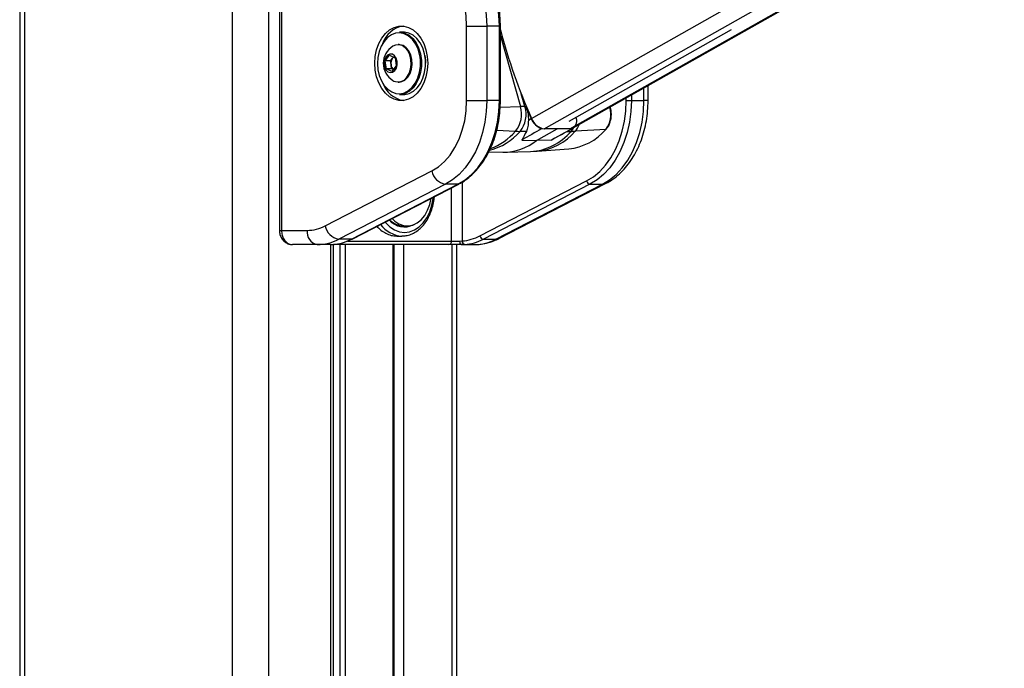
# Model space of a CAD drawing. Header units: millimetres. Extents: x 1508 to 17407, y 390 to 16320.
# Tile 32 of 66: x 12007 to 12560, y 5460 to 5824. Entities that reach past the tile are written whole.
import ezdxf

# ---------------------------------------------------------------- set-up
doc = ezdxf.new("R2010")
doc.units = ezdxf.units.MM
doc.header["$LTSCALE"] = 2

msp = doc.modelspace()

# ---------------------------------------------------------------- linework, layer by layer
at = {"color": 7, "linetype": 'Continuous', "lineweight": 25}
for p, q in [((12006.58, 7229.05), (12006.58, 1481.05)), ((12317.87, 5763.62), (12560.35, 5900.55)), ((12152.66, 5870.11), (12152.66, 5706.11)), ((12153.83, 5870.11), (12153.83, 5706.11)), ((12257.96, 5820.92), (12269.28, 5820.92)), ((12257.96, 5778.98), (12257.96, 5820.92)), ((12269.28, 5820.92), (12269.28, 5778.98)), ((12276.35, 5820.92), (12269.28, 5820.92)), ((12276.35, 5778.98), (12276.35, 5820.92)), ((12276.93, 5778.98), (12276.93, 5820.92)), ((12222.46, 5817.45), (12220.2, 5817.45)), ((12315.58, 5767.37), (12406.86, 5818.92)), ((12219.92, 5810.45), (12219.38, 5810.45)), ((12212.15, 5801.4), (12214.59, 5804.47)), ((12214.59, 5804.47), (12217.69, 5803.03)), ((12212.82, 5796.87), (12212.15, 5801.4)), ((12215.09, 5801.4), (12212.15, 5801.4)), ((12215.09, 5801.4), (12216.31, 5802.93)), ((12215.42, 5799.13), (12215.09, 5801.4)), ((12215.76, 5796.87), (12215.42, 5799.13)), ((12218.35, 5798.51), (12215.92, 5795.43)), ((12216.31, 5802.93), (12216.74, 5803.47)), ((12217.69, 5803.03), (12218.35, 5798.51)), ((12215.92, 5795.43), (12212.82, 5796.87)), ((12215.76, 5796.87), (12212.82, 5796.87)), ((12216.71, 5796.43), (12215.76, 5796.87)), ((12219.38, 5789.45), (12219.92, 5789.45)), ((12360.01, 5778.98), (12360.01, 5787.41)), ((12220.2, 5782.45), (12222.46, 5782.45)), ((12257.96, 5778.98), (12269.28, 5778.98)), ((12276.35, 5778.98), (12269.28, 5778.98)), ((12347.76, 5778.98), (12350.59, 5778.98)), ((12350.59, 5778.98), (12357.66, 5778.98)), ((12291.31, 5775.69), (12290.71, 5775.69)), ((12338.84, 5775.06), (12338.74, 5775.4)), ((12292.67, 5768.01), (12294.25, 5768.92)), ((12319.7, 5768.92), (12319.61, 5769.65)), ((12291.57, 5761.65), (12288.03, 5761.72)), ((12297.32, 5756.64), (12308.84, 5763.15)), ((12300.17, 5763.27), (12300.65, 5763.26)), ((12316.04, 5763.15), (12301.65, 5763.15)), ((12307.45, 5757.84), (12317.7, 5763.52)), ((12317.13, 5763.27), (12317, 5763.27)), ((12336.2, 5762.85), (12319.09, 5761.82)), ((12289.01, 5756.83), (12297.32, 5756.64)), ((12305.51, 5756.83), (12297.32, 5756.64)), ((12270.37, 5750.22), (12278.25, 5750.02)), ((12279.59, 5750.02), (12293.91, 5750.38)), ((12293.93, 5750.42), (12297.71, 5750.64)), ((12297.71, 5750.57), (12315.35, 5751.87)), ((12178.45, 5708.64), (12238.42, 5739.51)), ((12246.01, 5732), (12186.04, 5701.13)), ((12193.11, 5701.13), (12253.08, 5732)), ((12193.54, 5701.23), (12253.51, 5732.1)), ((12253.08, 5732), (12246.01, 5732)), ((12265.46, 5703), (12325.43, 5733.88)), ((12327.33, 5732), (12267.36, 5701.13)), ((12274.43, 5701.13), (12334.4, 5732)), ((12276.15, 5701.53), (12336.13, 5732.4)), ((12327.33, 5732), (12334.4, 5732)), ((12153.83, 5706.11), (12168.29, 5706.11)), ((12222.48, 5708.61), (12224.53, 5708.61)), ((12193.11, 5701.13), (12186.04, 5701.13)), ((12218.73, 5702.91), (12221.56, 5702.91)), ((12222.09, 5702.92), (12221.56, 5702.91)), ((12249.49, 5700.11), (12254.17, 5700.11)), ((12254.17, 5700.11), (12255.44, 5700.16)), ((12267.36, 5701.13), (12274.43, 5701.13)), ((12173.95, 5698.11), (12159.93, 5698.11)), ((12181.33, 5698.11), (12173.95, 5698.11)), ((12181.33, 5698.11), (12182.68, 5698.17)), ((12182.99, 5186.93), (12182.99, 5698.11)), ((12247.93, 5698.11), (12183.1, 5698.11)), ((12217.23, 5199.67), (12217.23, 5698.11)), ((12254.95, 5698.11), (12247.93, 5698.11)), ((12252.39, 5193.18), (12252.39, 5698.11)), ((12256.92, 5698.17), (12254.95, 5698.11)), ((12254.95, 5698.11), (12262.33, 5698.11))]:
    msp.add_line(p, q, dxfattribs=at)
at = {"color": 8, "linetype": 'Continuous', "lineweight": 25}
for p, q in [((12009.36, 7229.05), (12009.36, 1481.05)), ((12126.06, 7229.05), (12126.06, 1481.05)), ((12146.58, 7229.05), (12146.58, 1481.05)), ((12294.45, 5769.04), (12527.33, 5900.55)), ((12301.65, 5763.15), (12544.95, 5900.55)), ((12316.04, 5763.15), (12559.34, 5900.55)), ((12276.35, 5820.92), (12276.93, 5820.92)), ((12276.93, 5815.43), (12288.17, 5775.64)), ((12232.43, 5802.59), (12232.5, 5801.87)), ((12290.71, 5775.69), (12288.71, 5782.78)), ((12350.59, 5782.09), (12350.59, 5778.98)), ((12357.66, 5778.98), (12357.66, 5786.09)), ((12276.35, 5778.98), (12276.93, 5778.98)), ((12347.76, 5778.98), (12347.76, 5780.5)), ((12360.01, 5778.98), (12357.66, 5778.98)), ((12276.78, 5775.34), (12288.17, 5775.64)), ((12338.57, 5775.16), (12338.32, 5775.16)), ((12338.57, 5775.16), (12338.53, 5775.28)), ((12274.87, 5762.42), (12285.51, 5761.82)), ((12314.38, 5761.68), (12316.67, 5761.72)), ((12255.44, 5733.18), (12255.44, 5700.16)), ((12249.49, 5700.11), (12249.49, 5730.02)), ((12152.66, 5706.11), (12153.83, 5706.11)), ((12190.92, 5700.11), (12249.49, 5700.11)), ((12181.61, 5184.52), (12181.61, 5698.11)), ((12186.91, 5192.47), (12186.91, 5698.11)), ((12189.7, 5698.11), (12189.7, 5195.41)), ((12216.64, 5199.9), (12216.64, 5698.11)), ((12222.52, 5698.11), (12222.52, 5196.73)), ((12249.57, 5698.11), (12249.57, 5193.53))]:
    msp.add_line(p, q, dxfattribs=at)
at = {"color": 7, "linetype": 'Continuous', "lineweight": 25, "flags": 128}
for points in [[(12237, 5870.73), (12241.32, 5869.81), (12245.53, 5868.15), (12249.56, 5865.76), (12253.35, 5862.69), (12256.84, 5858.99), (12259.99, 5854.7), (12262.73, 5849.9), (12265.04, 5844.65), (12266.87, 5839.04), (12268.2, 5833.16), (12269.01, 5827.09), (12269.28, 5820.92)], [(12276.35, 5820.92), (12276.08, 5827.09), (12275.27, 5833.16), (12273.94, 5839.04), (12272.11, 5844.65), (12269.8, 5849.9), (12267.06, 5854.7), (12263.91, 5858.99), (12260.42, 5862.69), (12256.63, 5865.76), (12252.6, 5868.15), (12248.39, 5869.81), (12244.07, 5870.73)], [(12257.96, 5820.92), (12257.69, 5826.57), (12256.89, 5832.11), (12255.56, 5837.45), (12253.74, 5842.49), (12251.46, 5847.14), (12248.76, 5851.32), (12245.68, 5854.94), (12242.29, 5857.94), (12238.64, 5860.27), (12234.81, 5861.89), (12230.85, 5862.76)], [(12206.34, 5799.95), (12206.6, 5803.81), (12207.35, 5807.54), (12208.57, 5811.01), (12210.22, 5814.1), (12212.24, 5816.71), (12214.57, 5818.75), (12217.13, 5820.15), (12219.82, 5820.86), (12222.56, 5820.86), (12225.26, 5820.15), (12227.81, 5818.75), (12230.14, 5816.71), (12232.17, 5814.1), (12233.82, 5811.01), (12235.04, 5807.54), (12235.79, 5803.81), (12236.04, 5799.95), (12235.79, 5796.09), (12235.04, 5792.36), (12233.82, 5788.9), (12232.17, 5785.8), (12230.14, 5783.19), (12227.81, 5781.15), (12225.26, 5779.75), (12222.56, 5779.04), (12219.82, 5779.04), (12217.13, 5779.75), (12214.57, 5781.15), (12212.24, 5783.19), (12210.22, 5785.8), (12208.57, 5788.9), (12207.35, 5792.36), (12206.6, 5796.09), (12206.34, 5799.95)], [(12227.5, 5813.27), (12227.24, 5813.56), (12225.15, 5815.37), (12222.85, 5816.54), (12220.43, 5817.04), (12217.99, 5816.83), (12215.63, 5815.94), (12213.44, 5814.39), (12211.52, 5812.25), (12209.94, 5809.6), (12208.77, 5806.56), (12208.06, 5803.25), (12207.83, 5799.81), (12208.1, 5796.37), (12208.85, 5793.08), (12210.05, 5790.06), (12211.66, 5787.46), (12213.61, 5785.36), (12215.81, 5783.87), (12218.19, 5783.03), (12220.63, 5782.88), (12223.05, 5783.43), (12225.34, 5784.66), (12227.4, 5786.52), (12229.16, 5788.92), (12230.54, 5791.78), (12231.49, 5794.97), (12231.85, 5797.17)], [(12220.2, 5817.45), (12220.73, 5817.43), (12223.2, 5816.93), (12225.56, 5815.73), (12227.69, 5813.88), (12229.52, 5811.46), (12230.97, 5808.57), (12231.98, 5805.33), (12232.43, 5802.59)], [(12234.76, 5801.87), (12234.24, 5805.33), (12233.23, 5808.57), (12231.79, 5811.46), (12229.96, 5813.88), (12227.82, 5815.73), (12225.47, 5816.93), (12222.99, 5817.43), (12222.46, 5817.45)], [(12226.65, 5802.09), (12226.01, 5804.68), (12224.92, 5806.94), (12223.45, 5808.73), (12221.7, 5809.92), (12219.8, 5810.43), (12217.87, 5810.23), (12216.44, 5809.59)], [(12227.19, 5802.09), (12226.55, 5804.68), (12225.46, 5806.94), (12223.99, 5808.73), (12222.24, 5809.92), (12220.34, 5810.43), (12219.92, 5810.45)], [(12218.89, 5801.02), (12218.37, 5802.81), (12217.43, 5804.2), (12216.19, 5805.03), (12214.83, 5805.17), (12213.53, 5804.6), (12212.46, 5803.41), (12211.76, 5801.75), (12211.54, 5799.84), (12211.82, 5797.95), (12212.56, 5796.33), (12213.67, 5795.2), (12214.99, 5794.71), (12216.34, 5794.93), (12217.55, 5795.83), (12218.45, 5797.28), (12218.91, 5799.09), (12218.89, 5801.02)], [(12234.44, 5804.33), (12234.77, 5801.82), (12234.84, 5799.95)], [(12216.81, 5803.44), (12216.6, 5803.26), (12216.31, 5802.93)], [(12216.44, 5790.31), (12217.06, 5789.98), (12218.96, 5789.47), (12220.9, 5789.67), (12222.73, 5790.58), (12224.33, 5792.12), (12225.59, 5794.2), (12226.43, 5796.67), (12226.79, 5799.36), (12226.65, 5802.09)], [(12219.92, 5789.45), (12221.43, 5789.67), (12223.26, 5790.58), (12224.86, 5792.12), (12226.13, 5794.2), (12226.97, 5796.67), (12227.33, 5799.36), (12227.19, 5802.09)], [(12232.5, 5801.87), (12232.52, 5798.33), (12232.04, 5794.85), (12231.07, 5791.59), (12229.66, 5788.66), (12227.86, 5786.2), (12225.74, 5784.3), (12223.4, 5783.05), (12220.93, 5782.48), (12220.2, 5782.45)], [(12222.46, 5782.45), (12223.2, 5782.48), (12225.67, 5783.05), (12228.01, 5784.3), (12230.12, 5786.2), (12231.92, 5788.66), (12233.33, 5791.59), (12234.3, 5794.85), (12234.79, 5798.33), (12234.76, 5801.87)], [(12238.42, 5739.51), (12242.1, 5741.82), (12245.53, 5744.81), (12248.64, 5748.43), (12251.38, 5752.61), (12253.69, 5757.28), (12255.53, 5762.35), (12256.87, 5767.72), (12257.69, 5773.3), (12257.96, 5778.98)], [(12269.28, 5778.98), (12269.01, 5772.89), (12268.23, 5766.88), (12266.93, 5761.06), (12265.14, 5755.51), (12262.88, 5750.3), (12260.19, 5745.52), (12257.12, 5741.25), (12253.69, 5737.53), (12249.97, 5734.43), (12246.01, 5732)], [(12253.08, 5732), (12257.04, 5734.43), (12260.76, 5737.53), (12264.19, 5741.25), (12267.27, 5745.52), (12269.95, 5750.3), (12272.21, 5755.51), (12274, 5761.06), (12275.3, 5766.88), (12276.08, 5772.89), (12276.35, 5778.98)], [(12325.43, 5733.88), (12329.23, 5736.21), (12332.8, 5739.19), (12336.09, 5742.75), (12339.05, 5746.86), (12341.63, 5751.45), (12343.79, 5756.45), (12345.51, 5761.78), (12346.76, 5767.37), (12347.51, 5773.13), (12347.76, 5778.98)], [(12350.59, 5778.98), (12350.33, 5772.89), (12349.54, 5766.88), (12348.24, 5761.06), (12346.45, 5755.51), (12344.2, 5750.3), (12341.51, 5745.52), (12338.43, 5741.25), (12335.01, 5737.53), (12331.29, 5734.43), (12327.33, 5732)], [(12334.4, 5732), (12338.36, 5734.43), (12342.08, 5737.53), (12345.5, 5741.25), (12348.58, 5745.52), (12351.27, 5750.3), (12353.53, 5755.51), (12355.32, 5761.06), (12356.61, 5766.88), (12357.4, 5772.89), (12357.66, 5778.98)], [(12216, 5712.79), (12217.49, 5711.34), (12219.86, 5709.76), (12222.4, 5708.84), (12225.01, 5708.62), (12227.61, 5709.1), (12230.1, 5710.27), (12232.39, 5712.09), (12234.39, 5714.48), (12236.03, 5717.37), (12237.26, 5720.64), (12238.03, 5724.12)], [(12193.11, 5701.13), (12193.38, 5701.16), (12193.54, 5701.23)], [(12254.95, 5698.11), (12254.8, 5698.15), (12254.65, 5698.26), (12254.52, 5698.45), (12254.4, 5698.7), (12254.3, 5699), (12254.23, 5699.34), (12254.19, 5699.72), (12254.17, 5700.11)]]:
    msp.add_lwpolyline(points, dxfattribs=at)
at = {"color": 8, "linetype": 'Continuous', "lineweight": 25, "flags": 128}
for points in [[(12231.85, 5797.17), (12231.96, 5798.36), (12231.94, 5801.82)], [(12338.84, 5775.06), (12338.82, 5775.09), (12338.77, 5775.12), (12338.68, 5775.15), (12338.57, 5775.16)], [(12316.67, 5761.72), (12317.69, 5763.03), (12318.17, 5763.83)], [(12253.08, 5732), (12253.35, 5732.03), (12253.52, 5732.1)], [(12336.13, 5732.4), (12335.47, 5732.14), (12334.4, 5732)], [(12212.08, 5710.77), (12212.43, 5710.34), (12214.77, 5708.02), (12217.36, 5706.31), (12220.12, 5705.26), (12222.97, 5704.91), (12225.82, 5705.26), (12228.58, 5706.31), (12231.17, 5708.02), (12233.52, 5710.34), (12235.54, 5713.2), (12237.18, 5716.51), (12238.39, 5720.18), (12239.13, 5724.08), (12239.2, 5724.73)], [(12276.15, 5701.53), (12275.49, 5701.27), (12274.43, 5701.13)], [(12183.1, 5698.11), (12183.35, 5698.15), (12183.54, 5698.24)]]:
    msp.add_lwpolyline(points, dxfattribs=at)
at = {"color": 7, "linetype": 'Continuous', "lineweight": 25}
for centre, radius, start, end in [((12224.77, 5806.24), 14.88, 99.761, 161.4575), ((12593.83, 5902.49), 327.78, 194.8007, 204.0256), ((12222.32, 5799.95), 11.29, 121.3887, 238.6113), ((12220.41, 5799.98), 5.06, 144.2077, 189.5686), ((12219.49, 5799.54), 4.08, 185.7074, 228.188), ((12225.38, 5794.37), 15.68, 200.2825, 258.499), ((12273.72, 5771.25), 15.1, 321.3456, 16.8993), ((12276.12, 5771.25), 15.26, 321.3456, 16.8993), ((12292.07, 5627.54), 148.15, 90.5238, 91.5088), ((12600.43, 5905.84), 335.4, 202.8328, 204.0933), ((12325.71, 5771.25), 13.44, 321.3456, 16.8993), ((12303.45, 5772.64), 9.93, 201.9688, 250.6998), ((12302.95, 5772.08), 9.02, 199.6937, 261.7291), ((12315, 5767.65), 4.87, 295.9713, 15.1254), ((12289.35, 5829.19), 67.48, 266.7424, 268.8833), ((12312.2, 5783.15), 31.43, 275.7373, 319.782), ((12316.09, 5766.8), 3.65, 269.1359, 299.2059), ((12315.52, 5821.06), 59.35, 271.1167, 273.4489), ((12336.2, 5763.23), 0.38, 270.5285, 315.8455), ((12278.62, 5779.75), 29.73, 269.2972, 308.9887), ((12247.59, 5741.18), 9.32, 190.3199, 260.2419), ((12327.72, 5734.29), 2.33, 190.3199, 260.2419), ((12222.93, 5719.16), 11.17, 220.1361, 298.2454), ((12222.82, 5720), 11.4, 224.0413, 268.2734), ((12175.36, 5705.11), 7.14, 171.9505, 258.5782), ((12168.17, 5728.23), 22.12, 270.3172, 297.6867), ((12187.62, 5710.31), 9.32, 190.3199, 260.2419), ((12173.8, 5724.45), 26.34, 270.3172, 297.6867), ((12180.78, 5724.71), 26.61, 274.0817, 297.5984), ((12247.68, 5699.92), 1.82, 277.8744, 6.1427), ((12257.29, 5699.98), 1.85, 174.4137, 258.6701), ((12253.62, 5725.64), 25.55, 274.0817, 297.5984), ((12255.03, 5724.71), 26.61, 274.0817, 297.5984), ((12262.19, 5724.45), 26.34, 270.3172, 297.6867), ((12267.75, 5703.42), 2.33, 190.3199, 260.2419)]:
    msp.add_arc(centre, radius, start, end, dxfattribs=at)
at = {"color": 8, "linetype": 'Continuous', "lineweight": 25}
for centre, radius, start, end in [((12212.27, 5800.78), 19.7, 3.027, 39.3324), ((12310.15, 5769.72), 11.93, 318.5265, 339.6392), ((12262.43, 5783.91), 33.87, 284.503, 319.0856), ((12259.25, 5784.87), 34.94, 290.3545, 318.7205), ((12292.18, 5782.37), 32.03, 273.102, 319.8779), ((12294.49, 5782.62), 32.21, 275.7393, 319.7819), ((12222.32, 5718.55), 15.66, 215.4194, 267.2019)]:
    msp.add_arc(centre, radius, start, end, dxfattribs=at)
at = {"color": 7, "linetype": 'Continuous', "lineweight": 25}
for centre, major_axis, ratio, start_param, end_param in [((28842.42, 15292.09), (16919.08, 9746.62), 0.000151, 2.930055, 2.933221), ((29490.59, 15292.09), (17567.14, 9746.62), 0.00013, 3.350461, 3.353628)]:
    msp.add_ellipse(centre, major_axis=major_axis, ratio=ratio, start_param=start_param, end_param=end_param, dxfattribs=at)
for points, knots in [([(12276.93, 5820.92), (12276.92, 5821.91), (12276.88, 5824.78), (12276.47, 5829.5), (12275.56, 5835), (12274.21, 5840.32), (12272.44, 5845.4), (12270.26, 5850.17), (12267.71, 5854.57), (12264.81, 5858.55), (12261.6, 5862.05), (12258.12, 5865.02), (12254.45, 5867.45), (12251.87, 5868.56), (12250.59, 5869.11)], [0, 0, 0, 0, 0.045984, 0.13286, 0.219789, 0.306751, 0.393752, 0.480796, 0.567875, 0.654956, 0.741985, 0.828882, 0.915545, 1, 1, 1, 1]), ([(12253.51, 5732.1), (12254.2, 5732.47), (12256.14, 5733.52), (12259.19, 5735.72), (12262.57, 5738.82), (12265.67, 5742.44), (12268.46, 5746.53), (12270.91, 5751.03), (12272.97, 5755.88), (12274.63, 5761.03), (12275.86, 5766.4), (12276.65, 5771.93), (12276.91, 5776.15), (12276.93, 5778.5), (12276.93, 5778.98)], [0, 0, 0, 0, 0.0496561, 0.1415497, 0.2337101, 0.3261916, 0.4189003, 0.5117464, 0.6046609, 0.6975945, 0.7905236, 0.8834437, 0.9763592, 1, 1, 1, 1]), ([(12336.13, 5732.4), (12336.91, 5732.83), (12339.01, 5733.98), (12342.24, 5736.31), (12345.72, 5739.52), (12348.9, 5743.23), (12351.75, 5747.41), (12354.23, 5752.01), (12356.29, 5756.95), (12357.93, 5762.18), (12359.11, 5767.61), (12359.86, 5773.24), (12359.96, 5777.05), (12360.01, 5778.98)], [0, 0, 0, 0, 0.054322, 0.145826, 0.238109, 0.331511, 0.425806, 0.520714, 0.615974, 0.711386, 0.806822, 0.902255, 1, 1, 1, 1]), ([(12291.31, 5775.69), (12291.78, 5774.36), (12292.67, 5771.83), (12292.67, 5769.24), (12292.67, 5768.01)], [0, 0, 0, 0, 0.528125, 1, 1, 1, 1]), ([(12336.47, 5762.97), (12336.73, 5763.28), (12337.47, 5764.16), (12338.42, 5765.96), (12339.16, 5768.37), (12339.43, 5770.96), (12339.29, 5773.23), (12338.96, 5774.56), (12338.84, 5775.06)], [0, 0, 0, 0, 0.104791, 0.297906, 0.492042, 0.686586, 0.881371, 1, 1, 1, 1]), ([(12292.67, 5768.01), (12292.6, 5766.76), (12292.47, 5764.26), (12291.87, 5762.52), (12291.57, 5761.65)], [0, 0, 0, 0, 0.498718, 1, 1, 1, 1]), ([(12291.57, 5761.65), (12290.67, 5760.05), (12289.69, 5758.29), (12289.07, 5756.94), (12289.01, 5756.83)], [0, 0, 0, 0, 0.915115, 1, 1, 1, 1]), ([(12307.39, 5757.93), (12307.01, 5757.66), (12306.41, 5757.25), (12305.74, 5756.94), (12305.51, 5756.83)], [0, 0, 0, 0, 0.644454, 1, 1, 1, 1]), ([(12222.13, 5702.97), (12222.94, 5703.03), (12224.72, 5703.15), (12227.39, 5704.1), (12230.08, 5705.63), (12232.55, 5707.73), (12234.75, 5710.34), (12236.62, 5713.41), (12238.13, 5716.85), (12239.18, 5720.58), (12239.73, 5723.35), (12239.79, 5724.86), (12239.8, 5725.04)], [0, 0, 0, 0, 0.089963, 0.199169, 0.30892, 0.419775, 0.531781, 0.644628, 0.757935, 0.871413, 0.984911, 1, 1, 1, 1]), ([(12152.67, 5706.12), (12152.66, 5706.08), (12152.6, 5705.3), (12152.91, 5703.72), (12153.79, 5701.59), (12155.21, 5699.87), (12156.96, 5698.72), (12158.57, 5698.13), (12159.58, 5698.18), (12159.93, 5698.19)], [0, 0, 0, 0, 0.007616, 0.193513, 0.383348, 0.575164, 0.744159, 0.910323, 1, 1, 1, 1]), ([(12153.83, 5706.11), (12153.9, 5705.22), (12154.03, 5703.44), (12155.06, 5701.06), (12156.58, 5699.25), (12158.31, 5698.26), (12159.46, 5698.15), (12159.93, 5698.11)], [0, 0, 0, 0, 0.212244, 0.424022, 0.636454, 0.850953, 1, 1, 1, 1]), ([(12207.5, 5708.41), (12208.03, 5707.84), (12209.37, 5706.38), (12211.84, 5704.71), (12214.76, 5703.44), (12217.1, 5702.88), (12218.41, 5702.97), (12218.72, 5702.99)], [0, 0, 0, 0, 0.163854, 0.416073, 0.66829, 0.920193, 1, 1, 1, 1]), ([(12262.33, 5698.11), (12263.21, 5698.13), (12265.52, 5698.2), (12269.22, 5698.84), (12272.96, 5700), (12275.21, 5701.08), (12276.15, 5701.53)], [0, 0, 0, 0, 0.185339, 0.485252, 0.785405, 1, 1, 1, 1])]:
    msp.add_open_spline(points, degree=3, knots=knots, dxfattribs=at)

doc.saveas('drawing.dxf')
